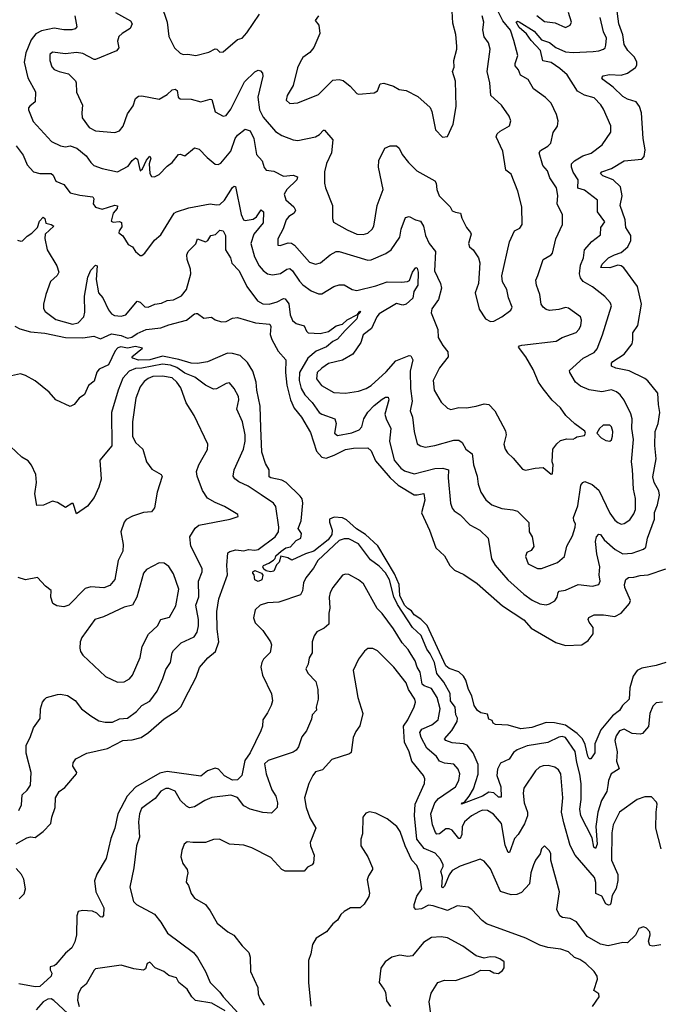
# Model space of a CAD drawing. Extents: x 2199565 to 2323334, y 894172 to 1018966.
# Tile 177 of 256: x 2240358 to 2244381, y 955529 to 961711. Entities that reach past the tile are written whole.
import ezdxf

# ---------------------------------------------------------------- set-up
doc = ezdxf.new("R2010")
doc.units = 0

msp = doc.modelspace()

# ---------------------------------------------------------------- linework, layer by layer
at = {"layer": '0CON10XD'}
for points in [[(2241245.5, 961805.5), (2241284.4, 961695), (2241294.3, 961605), (2241330, 961535), (2241365, 961500), (2241385, 961492.5), (2241415, 961494.3), (2241465, 961486.4), (2241545, 961506.9), (2241585, 961527.5), (2241596.1, 961526.1), (2241615, 961506.7), (2241635, 961508), (2241725, 961585.8), (2241756.2, 961595), (2241785, 961627.5), (2241865, 961744.4)], [(2240345, 960326.2), (2240365, 960320), (2240375, 960323.3), (2240405, 960352.5), (2240435, 960371.2), (2240470, 960405), (2240482.7, 960445), (2240505, 960470.6), (2240515, 960463.3), (2240523.1, 960433.1), (2240556.7, 960425), (2240572, 960415), (2240518.6, 960365), (2240516.1, 960336.1), (2240531.4, 960265), (2240590.8, 960165), (2240604, 960125), (2240594.2, 960105), (2240552, 960068), (2240521.8, 959985), (2240506.7, 959925), (2240507, 959897), (2240517.8, 959877.8), (2240585, 959828.9), (2240689.2, 959799.2), (2240725, 959806.8), (2240761.8, 959845), (2240767.5, 959875), (2240765.8, 959975), (2240786.2, 960095), (2240805, 960138.8), (2240835, 960168.6), (2240845.3, 960165.3), (2240839.1, 960079.1), (2240852.4, 959995), (2240879.6, 959965), (2240915, 959889.1), (2240935, 959864.5), (2240953.3, 959853.3), (2240995, 959848.8), (2241025, 959857.8), (2241095, 959942.5), (2241115, 959937.5), (2241145, 959907.5), (2241165, 959906.4), (2241206.2, 959925), (2241249.4, 959930.6), (2241285, 959947.9), (2241325, 959951.9), (2241375, 959976.5), (2241405, 960017.5), (2241432.6, 960115), (2241431.2, 960145), (2241410, 960205), (2241406.7, 960235), (2241415.7, 960255), (2241465, 960304.3), (2241475, 960335.5), (2241525, 960315.5), (2241539.6, 960325), (2241558, 960355), (2241588.1, 960361.9), (2241615, 960389.5), (2241635, 960384.4), (2241651.2, 960355), (2241651.6, 960265), (2241681.1, 960215), (2241691.1, 960181.1), (2241736.5, 960135), (2241784.7, 960034.7), (2241852.2, 959945), (2241885, 959927.1), (2241925, 959924.6), (2241975, 959938.5), (2242015, 959960), (2242025, 959958.6), (2242047.5, 959927.5), (2242057.2, 959857.2), (2242072, 959822), (2242093.7, 959803.7), (2242145, 959788.1), (2242159.4, 959755), (2242170, 959745), (2242245, 959741.4), (2242297.8, 959752.2), (2242345, 959788.2), (2242385, 959800), (2242415, 959825.9), (2242479.4, 959860.6), (2242495, 959880.8), (2242499.4, 959875), (2242482.5, 959857.5), (2242475, 959832), (2242401.4, 959758.6), (2242355, 959705.3), (2242325, 959690), (2242285, 959657.6), (2242220.2, 959629.8), (2242167.6, 959585), (2242114.4, 959495), (2242113.6, 959445), (2242125, 959395.6), (2242149.1, 959355), (2242195, 959307.9), (2242238.9, 959245), (2242255, 959234), (2242336.7, 959205), (2242345.5, 959175), (2242334.2, 959115), (2242355, 959100), (2242445, 959115.9), (2242490.4, 959135), (2242506.4, 959155), (2242518.7, 959205), (2242545, 959246.8), (2242585, 959288.7), (2242635, 959328.8), (2242655, 959340.5), (2242671.2, 959341.2), (2242676.2, 959325), (2242651.8, 959235), (2242658.7, 959205), (2242688.9, 959145), (2242681.1, 959065), (2242710.4, 958945), (2242750.8, 958895), (2242775, 958878.4), (2242835, 958860), (2242965, 958893.6), (2243015.3, 958895.3), (2243050.8, 958885), (2243048.9, 958835), (2243063.5, 958675), (2243074.5, 958644.5), (2243086.8, 958626.8), (2243125, 958601.2), (2243185, 958538.6), (2243247.5, 958505), (2243300, 958455), (2243321.1, 958325), (2243345, 958286.9), (2243424.7, 958194.7), (2243525, 958103.5), (2243575.9, 958065.9), (2243625, 958042.7), (2243665, 958036.9), (2243685, 958043.1), (2243718.7, 958061.3), (2243733.8, 958086.2), (2243738.9, 958115), (2243746.2, 958123.8), (2243785, 958130), (2243865, 958164.6), (2243955, 958154.5), (2243995.8, 958165), (2244003.1, 958185), (2243996.5, 958225), (2244001.2, 958275), (2243982.8, 958357.2), (2243974.6, 958435), (2243980, 958465), (2243995, 958481.4), (2244005, 958478.6), (2244029.4, 958445), (2244097.9, 958385), (2244145, 958358), (2244205, 958361.5), (2244275, 958386.7), (2244291.1, 958398.9), (2244301.1, 958455), (2244344.1, 958575), (2244344.3, 958615.7), (2244364.6, 958665), (2244376.5, 958725), (2244373, 958753), (2244343.6, 958805), (2244335, 958840), (2244354.6, 958954.6), (2244346.7, 959036.7), (2244350, 959125), (2244367.5, 959175), (2244378.9, 959245), (2244369.3, 959295), (2244366.4, 959365), (2244303.9, 959443.9), (2244285, 959458.1), (2244185, 959506.9), (2244101.9, 959521.9), (2244073.8, 959535), (2244075.6, 959555), (2244083.3, 959565), (2244155, 959610.9), (2244203.6, 959676.4), (2244209.3, 959700.7), (2244207.8, 959745), (2244239.5, 959790.5), (2244263.3, 959925), (2244238.5, 960035), (2244152.5, 960152.5), (2244135, 960165.4), (2244115, 960169.2), (2244065, 960152.7), (2244008.6, 960155), (2244017.2, 960175), (2244054.9, 960215.1), (2244093.4, 960233.4), (2244135, 960250), (2244176.4, 960283.6), (2244195.4, 960324.6), (2244196.6, 960355), (2244164.1, 960405), (2244160.2, 960455), (2244128.5, 960545), (2244141.7, 960605), (2244130.6, 960660.6), (2244084.4, 960704.4), (2244020.1, 960730.1), (2244005.7, 960745), (2244014.1, 960755.9), (2244074.2, 960775.8), (2244155, 960824.4), (2244265, 960835.6), (2244279.1, 960850.9), (2244287.1, 960892.9), (2244274.4, 960965), (2244263.3, 961125), (2244250.7, 961165), (2244230.6, 961195), (2244175, 961211.8), (2244145, 961229.1), (2244086.2, 961286.2), (2244020, 961335), (2244014.5, 961345), (2244022.1, 961357.9), (2244063.2, 961366.8), (2244135, 961363.4), (2244175.2, 961374.8), (2244225, 961410), (2244233.8, 961425), (2244234.6, 961445), (2244219.2, 961475), (2244177.6, 961517.6), (2244154.8, 961555), (2244145.1, 961615.1), (2244120.9, 961685), (2244105.6, 961795)], [(2240703.5, 961735), (2240717.5, 961665), (2240707.4, 961652.6), (2240685, 961646.9), (2240635, 961647.5), (2240575, 961658), (2240495, 961640.4), (2240459.1, 961620.9), (2240429.1, 961585), (2240397, 961503), (2240386, 961445), (2240409.1, 961345), (2240457.6, 961257.6), (2240455.7, 961195), (2240422.1, 961167.9), (2240412.5, 961157.5), (2240414, 961145), (2240442.1, 961072.1), (2240558.6, 960945), (2240615, 960917.9), (2240645, 960913.2), (2240675, 960918.1), (2240716.7, 960905), (2240776, 960856), (2240803.9, 960813.9), (2240824.2, 960795), (2240875, 960775.6), (2240972.5, 960755), (2241039.8, 960790.2), (2241064.2, 960825.8), (2241085, 960843.1), (2241097.8, 960835), (2241115, 960762), (2241129.6, 960775), (2241155, 960829.2), (2241175, 960853.8), (2241181.2, 960841.2), (2241171.5, 960805), (2241175.6, 960745.6), (2241185, 960726.7), (2241205, 960724), (2241235, 960739.2), (2241285, 960791.2), (2241316.6, 960813.4), (2241355, 960863.3), (2241365, 960866.7), (2241395, 960856), (2241455, 960906.4), (2241485, 960898.1), (2241535.6, 960845)], [(2240959.2, 961755), (2241053.3, 961703.3), (2241064.5, 961685), (2241051.4, 961655), (2241002, 961625), (2240980.6, 961605), (2240971.9, 961575), (2240980, 961535), (2240965, 961515.7), (2240835, 961460.8), (2240825, 961460.8), (2240755, 961498.6), (2240715, 961505.6), (2240645, 961495.5), (2240565, 961506.7), (2240547.9, 961492.1), (2240546.7, 961455), (2240560.6, 961415), (2240575, 961398.6), (2240605, 961384.4), (2240665, 961370), (2240707.6, 961327.6), (2240712.9, 961315), (2240714.2, 961255), (2240752, 961175), (2240747.5, 961125), (2240751.4, 961095), (2240795, 961032.9), (2240835, 961011.9), (2240955, 961003.1), (2240985, 961012.9), (2241008, 961042), (2241035, 961120), (2241069.7, 961170.3), (2241085.8, 961215), (2241105, 961231.4), (2241125, 961232.9), (2241235, 961212.2), (2241285, 961240.8), (2241315, 961269.4), (2241335.4, 961275.4), (2241347.1, 961267.1), (2241352.9, 961225), (2241365, 961214), (2241435, 961212.5), (2241495, 961194.6), (2241555, 961210.8), (2241565, 961208.8), (2241585, 961132.5), (2241635, 961104.4), (2241655, 961108.6), (2241685, 961148.6), (2241769.2, 961320.8), (2241835, 961382.5), (2241855, 961394), (2241870.5, 961390.5), (2241883.8, 961375), (2241885.6, 961355.6), (2241853.1, 961225), (2241863.8, 961143.8), (2241888, 961098), (2241965, 961008.9), (2242005, 960983.8), (2242075, 960955.7), (2242105, 960951.4), (2242215, 960974.4), (2242240.7, 960989.3), (2242265, 961017.8), (2242273.2, 961016.8), (2242325.7, 960955.7), (2242315.6, 960875), (2242285, 960808.8), (2242272.5, 960755), (2242273.1, 960685), (2242279.1, 960655), (2242322.7, 960545), (2242322.9, 960462.9), (2242329.2, 960439.2), (2242415, 960390.4), (2242476.2, 960365), (2242515, 960361.1), (2242545, 960370), (2242571.9, 960395), (2242581.5, 960415), (2242603.3, 960545), (2242641.2, 960645), (2242611.1, 960785), (2242612.6, 960827.4), (2242650.8, 960905), (2242685, 960919.1), (2242725, 960917.9), (2242741.9, 960905), (2242761.1, 960865), (2242798.9, 960815), (2242852.3, 960762.3), (2242965, 960700), (2242972.7, 960685), (2242976.9, 960645), (2242993.1, 960605), (2243060.8, 960535), (2243075, 960510), (2243095, 960502), (2243126.7, 960495), (2243134.1, 960464.1), (2243163.1, 960405), (2243190, 960375), (2243194, 960365), (2243176.7, 960305), (2243183.9, 960283.9), (2243206.7, 960265), (2243240, 960215), (2243248.8, 960185), (2243240, 960055), (2243218.5, 959995), (2243242.7, 959892.7), (2243282.6, 959832.6), (2243315, 959815.7), (2243335, 959818.1), (2243386.2, 959845), (2243442.1, 959887.9), (2243450.8, 959905), (2243427.5, 959965), (2243416.4, 960016.4), (2243390.6, 960065), (2243387, 960103), (2243433.5, 960315), (2243465.9, 960384.1), (2243498.8, 960401.2), (2243514, 960425), (2243511.4, 960535), (2243487.1, 960635), (2243445, 960741.2), (2243410.6, 960765), (2243391.4, 960885), (2243350, 960975), (2243357.5, 960995), (2243375, 961011.4), (2243434, 961045), (2243442.9, 961075), (2243431.9, 961105), (2243383.1, 961175), (2243316.7, 961235), (2243311.5, 961315), (2243293.1, 961385), (2243312.7, 961525), (2243303.3, 961565), (2243275, 961603.8), (2243266.7, 961646.7), (2243272.5, 961695), (2243263.5, 961735)], [(2241535.6, 960845), (2241585, 960803.1), (2241605, 960801.4), (2241620.9, 960809.1), (2241685, 960884.3), (2241711.9, 960965), (2241725, 960985.4), (2241775, 961024.2), (2241805, 961012.2), (2241828.5, 960965), (2241844.5, 960865), (2241880.5, 960825), (2241892.9, 960782.9), (2241905, 960766.2), (2241955, 960758.9), (2242015, 960728.8), (2242075, 960735.3), (2242102.2, 960725), (2242098.6, 960705), (2242036.8, 960645), (2242018.5, 960615), (2242029.3, 960579.3), (2242080, 960535), (2242089.4, 960515), (2242080.8, 960495), (2242047.5, 960475), (2242031.1, 960455), (2242012.5, 960397.5), (2241979.2, 960335), (2241980, 960295), (2241993.3, 960293.3), (2242045, 960310), (2242065, 960307.3), (2242083.3, 960295), (2242179.1, 960189.1), (2242215, 960176.7), (2242246.8, 960183.2), (2242308.1, 960235), (2242345, 960255.5), (2242365, 960254.6), (2242545, 960200.5), (2242565, 960203.5), (2242657.9, 960242.1), (2242691.1, 960265), (2242744.4, 960345), (2242754.6, 960395.4), (2242781.1, 960468.9), (2242805, 960474.4), (2242843.8, 960453.8), (2242875, 960446), (2242893.8, 960415), (2242907.5, 960355), (2242930, 960305), (2242969.7, 960255), (2242962.7, 960135), (2243001.5, 960055), (2243006.5, 960025), (2242987.9, 959955), (2242946.9, 959895), (2242941.3, 959871.3), (2242984.4, 959765), (2242986.5, 959715), (2243015.5, 959665), (2243046.9, 959625), (2243050, 959595), (2242995.3, 959524.7), (2242955.4, 959445), (2242962.1, 959385), (2243005, 959310), (2243045, 959271.2), (2243065, 959262.5), (2243115, 959276.7), (2243165, 959274.3), (2243225, 959284.2), (2243275, 959298.5), (2243305, 959294.4), (2243342.2, 959255), (2243408.7, 959128.7), (2243413.1, 959105), (2243397.8, 959045), (2243406.7, 959015), (2243421.2, 958991.2), (2243458.1, 958958.1), (2243515, 958888), (2243535, 958882.9), (2243595, 958896), (2243645, 958898.8), (2243695, 958857.5), (2243705, 958860), (2243707.5, 958915), (2243701.4, 958935), (2243706.9, 959015), (2243731.2, 959048.8), (2243755, 959068.6), (2243795, 959078.6), (2243835, 959078), (2243848.8, 959085), (2243857.7, 959092.3), (2243905, 959100), (2243911.2, 959115), (2243908.3, 959128.3), (2243845, 959174), (2243788, 959225), (2243755, 959273.8), (2243703, 959323), (2243645, 959392.5), (2243615.8, 959435), (2243581.9, 959515), (2243536.5, 959595), (2243490.6, 959655), (2243496.4, 959663.6), (2243511.8, 959668.2), (2243726.7, 959693.3), (2243765.4, 959714.6), (2243852.4, 959747.6), (2243870.6, 959765), (2243881.5, 959788.5), (2243885.4, 959825), (2243879.4, 959845), (2243805, 959900), (2243785, 959904.4), (2243745, 959890.9), (2243685, 959884.5), (2243665, 959890.5), (2243646, 959906), (2243633.8, 959925), (2243624.5, 959985), (2243603.7, 960043.7), (2243600, 960075), (2243612.1, 960105), (2243645.5, 960204.5), (2243696, 960234), (2243704.3, 960245.7), (2243724.3, 960334.3), (2243767.8, 960425), (2243766.7, 960485), (2243734.5, 960555), (2243737.2, 960607.2), (2243729.5, 960655), (2243687.9, 960717.9), (2243672.6, 960762.6), (2243643.8, 960795), (2243621.1, 960875), (2243629.6, 960890.4), (2243675, 960916.9), (2243692.9, 960935), (2243707.9, 961002.1), (2243735, 961042.5), (2243739.2, 961075), (2243729.4, 961115), (2243695, 961186), (2243661.3, 961221.3), (2243585, 961277.5), (2243551.4, 961335), (2243503.4, 961363.4), (2243490, 961395), (2243470.3, 961420.3), (2243469.2, 961435), (2243485.5, 961485.5), (2243460.6, 961579.4), (2243439.8, 961645), (2243393.1, 961703.1), (2243357.5, 961775)], [(2242234.2, 961735.8), (2242214.4, 961705), (2242236.3, 961676.3), (2242242.5, 961625), (2242204.6, 961535.4), (2242179.2, 961505), (2242137, 961473), (2242118.9, 961445), (2242102.5, 961407.5), (2242075, 961296.7), (2242037.5, 961235), (2242032, 961205), (2242055, 961184.4), (2242105, 961188.1), (2242235, 961241.4), (2242325, 961330), (2242365, 961335.7), (2242388.9, 961328.9), (2242434.2, 961294.2), (2242475, 961247.5), (2242485, 961243.3), (2242585, 961252.5), (2242605.8, 961265), (2242622.7, 961307.3), (2242645, 961313.1), (2242705, 961293.8), (2242741.7, 961271.7), (2242785.6, 961265.6), (2242857.8, 961227.8), (2242935, 961160), (2242945.7, 961135), (2242968.8, 961018.8), (2243014.1, 960974.1), (2243045, 960977.5), (2243080, 961055), (2243099.2, 961165), (2243095.6, 961325), (2243076, 961385), (2243087.5, 961412.5), (2243084.4, 961455), (2243104.3, 961525), (2243104.4, 961545), (2243097.4, 961617.4), (2243078.3, 961688.3), (2243074.4, 961765)], [(2243605, 961736.2), (2243655, 961699.6), (2243720.9, 961690.9), (2243785, 961661.1), (2243814.4, 961675.6), (2243822.9, 961695), (2243803.8, 961755)], [(2240335, 960918.6), (2240379.5, 960859.5), (2240405, 960800), (2240445, 960755.7), (2240485, 960744.4), (2240555, 960744.6), (2240567.9, 960735), (2240586, 960696), (2240635.2, 960675.2), (2240674.6, 960624.6), (2240735, 960608.8), (2240817.7, 960597.7), (2240823.3, 960585), (2240820, 960555), (2240835, 960533.1), (2240875, 960522.1), (2240955, 960545.6), (2240972.4, 960542.4), (2240971.2, 960525), (2240944.8, 960495.2), (2240932, 960445), (2240945, 960440.5), (2240985, 960443.3), (2240997.1, 960437.1), (2240999.5, 960410.5), (2240982.2, 960385), (2240981.5, 960371.5), (2241005, 960353.8), (2241040.3, 960300.3), (2241066, 960285), (2241085.8, 960255.8), (2241115, 960231.2), (2241125, 960230), (2241145, 960244.4), (2241205, 960327.1), (2241245, 960359.2), (2241328.6, 960495), (2241343.8, 960505), (2241420.8, 960529.2), (2241554.4, 960554.4), (2241595, 960547.3), (2241615, 960550.5), (2241645, 960576.9), (2241695, 960656.7), (2241705, 960665.6), (2241714.2, 960664.2), (2241748, 960488), (2241763.3, 960453.3), (2241775, 960449.6), (2241825, 960457.7), (2241846.1, 960473.9), (2241875, 960516.9), (2241888.7, 960505), (2241886.6, 960435), (2241827.9, 960365), (2241808.9, 960305), (2241832.8, 960222.8), (2241862.7, 960165), (2241886.6, 960136.6), (2241915, 960114.6), (2241945, 960108), (2241995, 960117.9), (2242035, 960145.4), (2242055, 960149.1), (2242071.8, 960135), (2242115, 960068.9), (2242136.4, 960046.4), (2242189.3, 960009.3), (2242235, 959989.2), (2242255, 959989.2), (2242330, 960035), (2242363.7, 960046.3), (2242395, 960045.6), (2242446.5, 960016.5), (2242475, 960010.5), (2242595, 960038.9), (2242665, 960065.4), (2242755, 960061.8), (2242793.8, 960066.2), (2242806.6, 960073.4), (2242824.8, 960125), (2242845, 960155.5), (2242855, 960150.6), (2242860.2, 960125), (2242858.7, 960045), (2242834, 960005), (2242826.7, 959963.3), (2242785.6, 959924.4), (2242765, 959919.2), (2242725, 959929.1), (2242615, 959864.6), (2242600.3, 959845), (2242568.4, 959771.6), (2242515, 959731.5), (2242500, 959685), (2242449.5, 959610.5), (2242385, 959573.6), (2242298.3, 959551.7), (2242255, 959523.8), (2242227.3, 959495), (2242222.7, 959455), (2242252.5, 959415), (2242331.1, 959371.1), (2242403.7, 959366.3), (2242485, 959377.9), (2242535, 959395.5), (2242565.2, 959414.8), (2242659.4, 959500.6), (2242721, 959569), (2242805, 959602.5), (2242815, 959600.5), (2242826.8, 959575), (2242809.8, 959505), (2242811.6, 959395), (2242822.1, 959315), (2242811.1, 959255), (2242825.5, 959215), (2242836.5, 959125), (2242855, 959048.8), (2242874.5, 959034.5), (2242905, 959027.8), (2242965, 959037.5), (2243085, 959071.8), (2243115, 959071.3), (2243137.2, 959057.2), (2243160, 959015), (2243198.9, 958985), (2243204.6, 958954.6), (2243207.7, 958915), (2243231.8, 958845), (2243237.5, 958795), (2243254.6, 958745), (2243285, 958696.7), (2243324.2, 958664.2), (2243385, 958640.9), (2243455, 958634.4), (2243485, 958624.4), (2243555, 958553.3), (2243558.6, 958495), (2243575.7, 958465), (2243586.2, 958403.8), (2243571.2, 958378.8), (2243543.8, 958365), (2243535, 958340), (2243552, 958295), (2243610, 958265), (2243635, 958264.2), (2243735, 958302.9), (2243778.6, 958341.4), (2243794.4, 958405), (2243828.9, 958471.1), (2243847.1, 958525), (2243848.1, 958545), (2243837.5, 958565), (2243835.5, 958585), (2243862.4, 958657.6), (2243881.8, 958788.2), (2243893.8, 958805), (2243907.7, 958812.3), (2243953.3, 958793.3), (2243995.9, 958755.9), (2244065, 958612.2), (2244095, 958569.5), (2244115, 958552.9), (2244135, 958544.3), (2244155, 958547.1), (2244188.9, 958571.1), (2244215, 958609.2), (2244225.3, 958635), (2244224.7, 958705), (2244213.2, 958763.2), (2244207.7, 958887.7), (2244199.7, 958935), (2244213.5, 959075), (2244202.5, 959145), (2244204.7, 959205), (2244196.3, 959236.3), (2244155, 959321.1), (2244129.5, 959355), (2244105.6, 959375), (2244075, 959386.1), (2244015, 959374.6), (2243935, 959387.2), (2243880.1, 959410.1), (2243849.1, 959435), (2243813.6, 959495), (2243811.8, 959508.2), (2243896.2, 959586.2), (2243965, 959620.9), (2243983.8, 959645), (2244018.5, 959731.5), (2244074.2, 959915), (2244065.8, 959935), (2244032.8, 959972.8), (2243955, 960034.4), (2243897.5, 960067.5), (2243880.6, 960090.6), (2243873.1, 960115), (2243880.8, 960169.2), (2243898.5, 960215), (2243905, 960266), (2243952.1, 960317.9), (2244005, 960360), (2244007.8, 960405), (2244032.3, 960442.3), (2243986.5, 960505), (2243986.7, 960576.7), (2243905, 960640.4), (2243863.8, 960653.8), (2243864.6, 960705), (2243833.2, 960753.2), (2243822.9, 960785), (2243823.9, 960806.1), (2243843.3, 960825), (2243894.8, 960855.2), (2243947, 960873), (2244016.7, 960925), (2244070.5, 961005), (2244069.6, 961045), (2244025, 961149.2), (2244007, 961177), (2243965, 961221.1), (2243905, 961236.2), (2243861.5, 961261.5), (2243796.2, 961365), (2243750.8, 961405), (2243695, 961441.7), (2243643.2, 961453.2), (2243628, 961518), (2243569.8, 961579.8), (2243541.8, 961621.8), (2243495, 961661.2), (2243475.6, 961695), (2243485, 961700.4), (2243495, 961696.8), (2243588.8, 961638.8), (2243635, 961584.8), (2243685, 961567.7), (2243725, 961535.3), (2243785, 961509.6), (2243835, 961505.4), (2243958.8, 961511.2), (2243994.6, 961515.4), (2244023.6, 961526.4), (2244035.4, 961534.6), (2244040, 961550), (2244042.5, 961595), (2244024.6, 961635), (2244004.5, 961725)], [(2241245, 959776), (2241295, 959795.3), (2241406.4, 959823.6), (2241455, 959863.3), (2241466.4, 959866.4), (2241475, 959866.7), (2241515, 959837.5), (2241563, 959843), (2241586, 959826), (2241625, 959814), (2241655, 959816.2), (2241693.5, 959836.5), (2241725, 959840.8), (2241838.3, 959808.3), (2241928.3, 959798.3), (2241934.5, 959785), (2241931.4, 959735), (2241941.9, 959701.9), (2241980.5, 959630.5), (2242028.8, 959575), (2242027.7, 959495), (2242035.2, 959415.2), (2242059.2, 959325), (2242082.6, 959272.6), (2242128.2, 959215), (2242185, 959120), (2242221.6, 959001.6), (2242255, 958963.8), (2242282.1, 958957.9), (2242333.9, 958976.1), (2242405, 959011.6), (2242455, 959020), (2242545, 959022.5), (2242564.5, 959004.5), (2242591.6, 958941.6), (2242683.7, 958833.7), (2242735, 958787.9), (2242835, 958728.2), (2242855, 958726.7), (2242896.9, 958736.9), (2242902.1, 958695), (2242881.6, 958615), (2242931.1, 958505), (2242971.1, 958395), (2243026.7, 958345), (2243060, 958285), (2243089.1, 958255), (2243146.5, 958226.5), (2243231.1, 958171.1), (2243390.9, 958030.9), (2243525, 957943.5), (2243571, 957891), (2243725, 957800.8), (2243785, 957781.2), (2243887.5, 957785), (2243927.6, 957812.4), (2243958.8, 957855), (2243958.8, 957895), (2243935, 957927.5), (2243928.8, 957945), (2243932.3, 957957.7), (2243965, 957973.8), (2244025, 957974.4), (2244095, 957964.5), (2244135.9, 957984.1), (2244187.5, 958045), (2244193.2, 958065), (2244158.9, 958145), (2244156.5, 958165), (2244165, 958196.2), (2244181.9, 958208.1), (2244215, 958210), (2244255, 958222.2), (2244305, 958224.6), (2244416.5, 958263.5)], [(2240327.5, 959787.5), (2240359, 959769), (2240425, 959751), (2240515, 959741.9), (2240645, 959715.3), (2240755, 959713.3), (2240823.4, 959723.4), (2240865, 959708), (2240935, 959739.1), (2240995, 959727.7), (2241035, 959711.5), (2241062.3, 959717.7), (2241095, 959740.9), (2241153.3, 959765), (2241245, 959776)], [(2244415, 957674.3), (2244355, 957655.6), (2244265, 957640), (2244235, 957623.9), (2244210.3, 957589.7), (2244189.4, 957515), (2244186.1, 957443.9), (2244144.5, 957405.5), (2244125.7, 957374.3), (2244080.3, 957339.7), (2244008, 957252), (2243969.6, 957165), (2243971.1, 957108.9), (2243945, 957070), (2243935, 957070), (2243926.4, 957086.4), (2243909.7, 957159.7), (2243893.4, 957195), (2243858.6, 957228.6), (2243785, 957281.7), (2243717.2, 957297.2), (2243665, 957297.7), (2243575, 957266.6), (2243505, 957258.1), (2243425, 957282), (2243345.9, 957285.9), (2243332.5, 957295), (2243325, 957310), (2243305, 957320), (2243295, 957350), (2243255, 957358.8), (2243232.6, 957372.6), (2243212.7, 957405), (2243197.5, 957465), (2243177.3, 957505), (2243160.3, 957565), (2243145, 957589.6), (2243115.5, 957615.5), (2243055, 957636.8), (2243035, 957654.2), (2242917.1, 957907.1), (2242877.4, 957947.4), (2242835.2, 957975), (2242819, 957999), (2242795, 958013), (2242774.9, 958035), (2242745, 958095.6), (2242741.9, 958165), (2242711.6, 958231.6), (2242607.4, 958407.4), (2242529.1, 958479.1), (2242473.4, 958515), (2242410, 958570), (2242385, 958582.2), (2242332.8, 958587.2), (2242304.5, 958575.5), (2242302.9, 958555), (2242321, 958505), (2242317.8, 958477.8), (2242295, 958445.8), (2242205, 958373.3), (2242152.1, 958357.9), (2242066.7, 958316.7), (2242041.7, 958331.7), (2241998.3, 958341.7), (2241986.7, 958305), (2241971.4, 958288.6), (2241955, 958248.8), (2241933.9, 958243.9), (2241905, 958250), (2241890.8, 958260.8), (2241886, 958275), (2241890, 958285), (2241922.4, 958297.6), (2241951.9, 958318.1), (2241962, 958328), (2241966.2, 958345), (2242000.9, 958375), (2242029.4, 958395), (2242059.1, 958400.9), (2242095, 958441.1), (2242124.3, 958455.7), (2242127.1, 958485), (2242106, 958516), (2242126.2, 958563.8), (2242136.2, 958675), (2242131.8, 958701.8), (2242120, 958720), (2242031.8, 958805), (2242005, 958819.4), (2241935, 958833.6), (2241925, 958841.2), (2241924.3, 958885), (2241901.9, 958925), (2241877.8, 958995), (2241872.7, 959147.3), (2241868.5, 959285), (2241848, 959385), (2241843.8, 959435), (2241822.1, 959505), (2241788.1, 959558.1), (2241742.3, 959602.3), (2241695, 959615.9), (2241663.8, 959616.2), (2241537.4, 959562.6), (2241475, 959551.6), (2241435, 959554.7), (2241357.7, 959577.7), (2241255, 959598.2), (2241175, 959574.2), (2241105, 959572.2), (2241068, 959585), (2241062.9, 959595), (2241128.3, 959648.3), (2241085, 959658.6), (2241035, 959648.4), (2240994, 959656), (2240975, 959650.3), (2240957.5, 959632.5), (2240915, 959543.3), (2240857.5, 959517.5), (2240843, 959497), (2240825, 959441.2), (2240790, 959415), (2240765, 959357.5), (2240732.5, 959335), (2240700, 959295), (2240675, 959282.5), (2240585, 959323.8), (2240542.6, 959372.6), (2240455, 959442.9), (2240395, 959476.9), (2240363, 959487), (2240305.9, 959474.1)], [(2240335, 956536.9), (2240402.9, 956575), (2240425, 956580.8), (2240455, 956576.1), (2240505.4, 956614.6), (2240553.3, 956665), (2240559.4, 956705), (2240580.8, 956765), (2240582, 956825), (2240606.8, 956865), (2240640.7, 956889.3), (2240713.8, 956976.2), (2240716, 956985), (2240691.4, 957025), (2240694.3, 957045), (2240710.8, 957069.2), (2240780, 957105), (2240909.4, 957135), (2241004.8, 957185.2), (2241065, 957189.1), (2241121.1, 957205), (2241166.7, 957235), (2241265, 957320.6), (2241347.4, 957372.6), (2241371.5, 957398.5), (2241392.7, 957442.7), (2241466.4, 957583.6), (2241486.3, 957643.7), (2241539.6, 957705), (2241587.8, 957745), (2241608.2, 957805), (2241597.7, 957885), (2241595.2, 957995), (2241607.7, 958075), (2241662.6, 958225), (2241659.4, 958285), (2241665, 958363.8), (2241677.3, 958372.7), (2241715, 958381.5), (2241765, 958376.2), (2241795, 958385.2), (2241835, 958379.4), (2241855, 958384.2), (2241962.1, 958465), (2241982.7, 958495), (2241985.3, 958525), (2241966.5, 958655), (2241952.9, 958675), (2241875, 958728.5), (2241791.9, 958781.9), (2241735, 958809.1), (2241708.8, 958828.8), (2241698.9, 958845), (2241704.4, 958885), (2241762.9, 959015), (2241773.5, 959065), (2241774.3, 959105), (2241756.4, 959185), (2241721.4, 959265), (2241734.4, 959325), (2241732.2, 959345), (2241706, 959396), (2241675, 959430), (2241655, 959425.8), (2241595, 959392.9), (2241575, 959391.9), (2241525, 959417.1), (2241457.1, 959467.1), (2241395, 959491), (2241345, 959527.2), (2241305, 959542.2), (2241255, 959547.3), (2241125, 959523.3), (2241085, 959521.2), (2241046.5, 959505), (2241005, 959459.5), (2240976.5, 959385), (2240934.8, 959245), (2240936.9, 959035), (2240861.5, 958945), (2240869.4, 958825), (2240854.4, 958775), (2240825, 958711.2), (2240784.1, 958655.9), (2240715, 958607.5), (2240693.8, 958673.8), (2240685, 958674), (2240645, 958647.5), (2240595, 958680), (2240565, 958688.8), (2240507, 958663), (2240465, 958661.2), (2240453.7, 958733.7), (2240462.7, 958805), (2240459.5, 958855), (2240433, 958913), (2240410.6, 958940.6), (2240372.1, 958965), (2240301, 959031)], [(2240352.5, 956745), (2240369.4, 956780.6), (2240374.3, 956845), (2240405, 956874.4), (2240425.3, 956904.7), (2240430.6, 956985), (2240399.6, 957105), (2240398.9, 957155), (2240424.4, 957205), (2240444.4, 957265), (2240486.1, 957323.9), (2240488.6, 957385), (2240501.1, 957425), (2240515, 957445.6), (2240525.4, 957454.6), (2240595, 957474.4), (2240615, 957476.7), (2240658.4, 957468.4), (2240705.8, 957435.8), (2240747.1, 957385), (2240805, 957340), (2240855, 957309.4), (2240895, 957299.5), (2240940, 957300), (2240985, 957320.5), (2241035, 957326.4), (2241092.1, 957367.9), (2241125.7, 957405), (2241175, 957431.5), (2241220.9, 957495), (2241257.3, 957575), (2241275, 957632), (2241305.6, 957675), (2241316.4, 957735), (2241325, 957750), (2241372.4, 957797.6), (2241454.7, 957835.3), (2241472.1, 957865), (2241481.3, 957905), (2241481.6, 957945), (2241463.8, 958035), (2241482.1, 958087.9), (2241482, 958185), (2241504.3, 958245), (2241504.2, 958264.2), (2241433.5, 958405), (2241427.5, 958465), (2241460.9, 958519.1), (2241483.8, 958536.2), (2241680, 958575), (2241729.3, 958590.7), (2241727.5, 958605), (2241644.3, 958654.3), (2241585, 958679.2), (2241537.6, 958707.6), (2241505.8, 958755), (2241472.5, 958845), (2241469.2, 958875), (2241482.5, 958915), (2241537.6, 959012.4), (2241539.2, 959045), (2241453.3, 959225), (2241403.9, 959305), (2241369.4, 959399.4), (2241345, 959435.4), (2241315, 959461.2), (2241255, 959473.2), (2241195, 959470), (2241165, 959458.4), (2241139.9, 959440.1), (2241114.8, 959405.2), (2241086.7, 959335), (2241067.5, 959185), (2241067.3, 959095), (2241085, 959055.8), (2241130.6, 959015), (2241154.6, 958934.6), (2241188.9, 958888.9), (2241247.5, 958855), (2241253.6, 958843.6), (2241220.8, 958745), (2241203.8, 958645), (2241185, 958620.8), (2241135, 958617.5), (2241065.7, 958594.3), (2241027.1, 958572.9), (2241014.2, 958555), (2240994.2, 958495), (2241008.9, 958415), (2241005.6, 958375), (2240977.5, 958315), (2240955, 958196.7), (2240925, 958158), (2240887, 958143), (2240805, 958150.6), (2240769.7, 958140.3), (2240666.2, 958035), (2240635, 958024.2), (2240591.2, 958031.2), (2240566.7, 958045), (2240554.2, 958084.2), (2240555, 958126.7), (2240520, 958155), (2240469.5, 958209.5), (2240394.2, 958194.2), (2240348.1, 958208.1)], [(2244065, 959063.8), (2244075, 959072.5), (2244080.6, 959095), (2244082.5, 959125), (2244075.6, 959155), (2244065, 959166), (2244022.5, 959165), (2244000, 959145), (2243982.5, 959115), (2244010, 959085), (2244038.3, 959068.3), (2244065, 959063.8)], [(2244395, 957426.9), (2244355, 957422.5), (2244335, 957401.2), (2244316.2, 957355), (2244306.9, 957273.1), (2244270, 957230), (2244255, 957225.5), (2244205, 957229.4), (2244155, 957256), (2244125, 957245.6), (2244103.5, 957215), (2244095.6, 957185), (2244111.1, 957115), (2244105.6, 957055), (2244123.2, 957006.8), (2244072.9, 956975), (2244056.6, 956935), (2244052.3, 956902.3), (2244044.7, 956865), (2244011.7, 956808.3), (2243988.4, 956735), (2243975.6, 956645), (2243983.9, 956535), (2243975, 956507.1), (2243964.2, 956515), (2243953.4, 956575), (2243881.3, 956711.3), (2243876.8, 956755), (2243884.1, 956815), (2243884.2, 956914.2), (2243875.9, 956974.1), (2243856.4, 957046.4), (2243845.9, 957115.9), (2243785, 957203.3), (2243765, 957210), (2243745, 957206.9), (2243675, 957172.5), (2243545, 957151.1), (2243482.5, 957127.5), (2243459.7, 957110.3), (2243432.3, 957067.7), (2243378, 957042), (2243359.2, 957005), (2243355.2, 956965), (2243379.8, 956895), (2243381.4, 956828.6), (2243365, 956830.3), (2243335, 956856.7), (2243305, 956860.8), (2243264.6, 956835), (2243132.5, 956785), (2243134.3, 956795), (2243151.7, 956798.3), (2243181.8, 956835), (2243208.6, 956881.4), (2243236.8, 956973.2), (2243237.4, 957035), (2243205, 957107.8), (2243167.8, 957155), (2243145, 957164.7), (2243075, 957170.3), (2243034.4, 957185), (2243025.5, 957195), (2243072.2, 957247.8), (2243105.3, 957305), (2243106.7, 957325), (2243097.3, 957347.3), (2243092.3, 957395), (2243063.7, 957435), (2243060.8, 957480.8), (2243021.9, 957551.9), (2242978.7, 957605), (2242963.1, 957675), (2242935, 957730), (2242915, 957759.4), (2242879, 957845), (2242825, 957894.5), (2242729.9, 958039.9), (2242707.4, 958087.4), (2242680, 958195), (2242655, 958237.9), (2242615, 958280.3), (2242560.3, 958320.3), (2242485, 958420.4), (2242425, 958450.4), (2242395, 958451.2), (2242365, 958441.1), (2242230.6, 958315), (2242203.7, 958266.3), (2242154.1, 958205.9), (2242140, 958175), (2242134.5, 958125.5), (2242120.8, 958099.2), (2241985, 958054.5), (2241915, 958049.5), (2241868, 958035), (2241837.5, 958005), (2241826.2, 957955), (2241836.4, 957925), (2241884.5, 957875), (2241933.5, 957805), (2241940.5, 957785), (2241931.8, 957738.2), (2241889.1, 957695), (2241878.5, 957675), (2241873.5, 957645), (2241882.2, 957595), (2241938.8, 957478.8), (2241945.8, 957435), (2241938, 957405), (2241915, 957360), (2241884.2, 957315), (2241882.5, 957275), (2241872.9, 957245), (2241805, 957107.8), (2241771, 957059), (2241752.9, 956965), (2241725, 956939.4), (2241695, 956936.4), (2241645, 956963.8), (2241606.9, 957005), (2241585, 957011.5), (2241537.1, 956995), (2241495, 956961.2), (2241359.3, 956979.3), (2241285, 956991.6), (2241239.2, 956980.8), (2241085, 956892), (2241033.8, 956836.2), (2240974.5, 956725), (2240955.4, 956635), (2240930.6, 956569.4), (2240901.4, 956445), (2240843.1, 956346.9), (2240828.1, 956305), (2240837.1, 956235), (2240885.7, 956135), (2240883.9, 956086.1), (2240875, 956076.7), (2240865, 956078), (2240841.7, 956101.7), (2240815, 956114.2), (2240752, 956118), (2240725, 956112.5), (2240716, 956085), (2240715.5, 955965), (2240705, 955921.2), (2240685, 955884.3), (2240645, 955850.6), (2240585, 955780), (2240575, 955770), (2240550, 955765), (2240548.8, 955745), (2240560.6, 955725), (2240555, 955706.2), (2240485, 955640.8), (2240455, 955638.8), (2240352.3, 955657.7)], [(2240972.1, 957552.1), (2241015, 957554.3), (2241047, 957573), (2241065.7, 957595), (2241113.9, 957706.1), (2241127.3, 957775), (2241166.2, 957853.8), (2241222.5, 957905), (2241245, 957946), (2241299.7, 957960.3), (2241338.3, 958031.7), (2241357.5, 958135), (2241325, 958231.2), (2241295, 958277.1), (2241265, 958298.6), (2241235, 958300.6), (2241155, 958259.4), (2241135.6, 958235), (2241093.8, 958086.2), (2241065.8, 958035), (2241015, 958021.8), (2240885, 957962.7), (2240830.8, 957945), (2240747.5, 957832.5), (2240736.9, 957805), (2240735.8, 957765), (2240739.2, 957745), (2240755, 957720), (2240896.8, 957586.8), (2240972.1, 957552.1)], [(2244386.9, 956505), (2244352.9, 956635), (2244354.5, 956735.5), (2244362, 956785), (2244357.5, 956797.5), (2244325, 956832), (2244285, 956830.6), (2244236.1, 956813.9), (2244124.8, 956735.2), (2244085.3, 956655), (2244075.9, 956605), (2244075.4, 956435), (2244114.6, 956345), (2244113.8, 956306.2), (2244103.8, 956256.2), (2244078.5, 956211.5), (2244071.2, 956165), (2244065.6, 956154.4), (2244055, 956151.8), (2244039.1, 956159.1), (2244015, 956207.1), (2243976, 956225), (2243976.1, 956293.9), (2243967.1, 956325), (2243846.9, 956465), (2243815, 956526.2), (2243775, 956668.9), (2243760.4, 956735), (2243769.7, 956825), (2243756.2, 956975), (2243742.1, 957002.1), (2243717.9, 957017.9), (2243677.6, 957027.6), (2243645, 957027.1), (2243622.3, 957017.7), (2243596.9, 956995), (2243524.6, 956885.4), (2243520.5, 956855), (2243527.1, 956795), (2243548, 956735), (2243547.8, 956712.2), (2243527.7, 956662.3), (2243487.8, 956595), (2243465, 956569.2), (2243435, 956482.9), (2243425, 956481.4), (2243407.4, 956527.4), (2243384, 956665), (2243333.8, 956723.8), (2243295, 956746.5), (2243265, 956747.1), (2243245, 956740.4), (2243195, 956712.3), (2243151.4, 956675), (2243136.4, 956643.6), (2243135.2, 956594.8), (2243125, 956570), (2243115, 956570), (2243075, 956621.8), (2243055, 956631.1), (2243035, 956630.4), (2242995, 956598.7), (2242978.1, 956598.1), (2242968.4, 956608.4), (2242950.6, 956655), (2242939.2, 956725), (2242965.3, 956795), (2242989, 956821), (2243095.3, 956894.7), (2243116.9, 956935), (2243122.9, 956975), (2243112.7, 957005), (2243085, 957037.5), (2243025, 957042.5), (2242995.3, 957055.3), (2242975.6, 957085), (2242915, 957137.9), (2242879.8, 957205), (2242871.6, 957235), (2242884.3, 957255.7), (2242946.9, 957283.1), (2242986.2, 957315), (2242999.7, 957385), (2242978.9, 957455), (2242945, 957512.3), (2242898.1, 957528.1), (2242885, 957540), (2242873.9, 957613.9), (2242854.7, 957645), (2242841.3, 957685), (2242815.8, 957724.2), (2242797.6, 957757.6), (2242759.2, 957799.2), (2242705, 957886.7), (2242635, 957982.5), (2242602.2, 958015), (2242518.1, 958168.1), (2242485, 958194.4), (2242425, 958227.1), (2242405, 958230), (2242385, 958224), (2242325, 958146.9), (2242307.5, 958115), (2242300.8, 958085), (2242305.4, 958015.4), (2242299.1, 957985), (2242298.6, 957915), (2242270.2, 957889.8), (2242225, 957867.1), (2242207.8, 957842.2), (2242194.4, 957805), (2242194.4, 957735), (2242176.7, 957705), (2242170, 957665), (2242155.8, 957635), (2242167.6, 957607.6), (2242218.6, 957555), (2242231.5, 957505), (2242232.5, 957445), (2242219.4, 957395), (2242221.4, 957375), (2242195, 957346.7), (2242190.9, 957319.1), (2242160, 957245), (2242130.7, 957209.3), (2242109.4, 957145), (2242094.7, 957125.3), (2242075, 957112.7), (2241919.3, 957060.7), (2241895, 957038.8), (2241905.8, 956975), (2241941.8, 956875), (2241965.8, 956835.8), (2241976.9, 956795), (2241974.2, 956765), (2241940, 956730), (2241885, 956732.5), (2241805, 956753.5), (2241765.2, 956775.2), (2241725, 956827.5), (2241685, 956841.9), (2241565, 956828), (2241520.7, 956809.3), (2241455, 956767.8), (2241425, 956762.2), (2241405, 956773.1), (2241368.3, 956808.3), (2241335, 956867.5), (2241295, 956884.4), (2241275, 956883.3), (2241245, 956866.5), (2241208.3, 956821.7), (2241156.6, 956783.4), (2241122.4, 956757.6), (2241110, 956725), (2241103.8, 956675), (2241111.1, 956578.9), (2241090.9, 956525), (2241075.6, 956385), (2241050, 956265), (2241072.9, 956175), (2241090.8, 956155), (2241205.3, 956095.3), (2241245, 956043.8), (2241285.5, 955975.5), (2241450.6, 955855), (2241475, 955823.8), (2241525.5, 955735), (2241554, 955665), (2241615, 955606.2), (2241636, 955575), (2241798.9, 955398.9)], [(2241855, 958184.3), (2241835.8, 958195), (2241830.8, 958225), (2241822.9, 958235), (2241822.5, 958245), (2241835, 958251.9), (2241876.1, 958236.1), (2241884.3, 958224.3), (2241878, 958195), (2241855, 958184.3)], [(2244385, 955902.2), (2244333.4, 955893.4), (2244315, 955898.8), (2244306.5, 955925), (2244317.7, 955965), (2244315, 955983.3), (2244295, 956007.5), (2244275, 956016.5), (2244245.4, 956004.6), (2244225, 955964), (2244175, 955914), (2244145, 955917.5), (2244052.8, 955897.2), (2244005, 955906.9), (2243922.7, 955955), (2243855, 956046.7), (2243815, 956068.6), (2243767.5, 956075), (2243751.2, 956085), (2243731.9, 956125), (2243748.6, 956235), (2243693.2, 956433.2), (2243692.9, 956475), (2243684, 956495), (2243655, 956523.3), (2243635.8, 956504.2), (2243626.4, 956473.6), (2243597.8, 956435), (2243584.4, 956405), (2243568.1, 956355), (2243559.2, 956285), (2243509.3, 956230.7), (2243481.1, 956218.9), (2243445, 956215.8), (2243377.9, 956237.9), (2243315, 956379.2), (2243275, 956427.5), (2243250.5, 956440.5), (2243125, 956396.4), (2243075, 956370), (2243055, 956342.2), (2243025, 956271.2), (2243015, 956260.4), (2243008.9, 956265), (2243012.8, 956327.2), (2243002.6, 956365), (2243018.4, 956395), (2243018, 956405), (2243000.4, 956440.4), (2242968, 956478), (2242897.5, 956507.5), (2242852.4, 956565), (2242837, 956715), (2242841, 956785), (2242899.6, 956915), (2242902.2, 956945), (2242894.4, 956965), (2242821.8, 957055), (2242803.1, 957115), (2242775.3, 957175), (2242768, 957275), (2242796.2, 957315), (2242835, 957396.2), (2242843.6, 957425), (2242840.4, 957445), (2242799.2, 957505), (2242785, 957546.7), (2242707.5, 957645), (2242605, 957747.5), (2242575, 957763.8), (2242545, 957763.8), (2242523.2, 957746.8), (2242486.2, 957695), (2242453.1, 957625), (2242482.2, 957455), (2242512.5, 957355), (2242495, 957276.7), (2242469.1, 957240.9), (2242453.1, 957205), (2242439.5, 957110.5), (2242429.4, 957100.6), (2242318.8, 957065), (2242259.3, 957000.7), (2242215, 956988.1), (2242199.4, 956965), (2242172.9, 956915), (2242147.5, 956825), (2242156.9, 956765), (2242179.4, 956699.4), (2242217.3, 956635), (2242181.8, 956545), (2242183.8, 956525), (2242207.1, 956465), (2242202.9, 956417.1), (2242194.4, 956405.6), (2242165, 956390.8), (2242144.3, 956365.7), (2242025.5, 956365.5), (2242004.6, 956374.6), (2241935, 956450), (2241815, 956512), (2241765, 956527.5), (2241675, 956534.3), (2241613.6, 956566.4), (2241575, 956564), (2241525, 956545.8), (2241445, 956544.2), (2241410.5, 956549.5), (2241390, 956535), (2241376, 956495), (2241370.8, 956455), (2241383, 956413), (2241410.8, 956375), (2241413.8, 956355), (2241407.5, 956325), (2241404.2, 956295), (2241417.5, 956275), (2241434.5, 956224.5), (2241456, 956195), (2241524, 956155), (2241555, 956116.7), (2241597.9, 956037.9), (2241665, 955983.1), (2241703.1, 955963.1), (2241755, 955895.8), (2241797.5, 955855), (2241805.8, 955825), (2241807.1, 955735), (2241854.4, 955635), (2241856.5, 955595), (2241866.9, 955565), (2241893.8, 955523.8)], [(2243955.7, 955514.3), (2243997.8, 955575), (2243994.4, 955594.4), (2243964.2, 955615), (2243987, 955687), (2243985.6, 955705), (2243965, 955735.8), (2243914.5, 955784.5), (2243875, 955810), (2243842.4, 955822.4), (2243805, 955857.8), (2243757.5, 955875), (2243675.6, 955885.6), (2243625, 955900), (2243536.2, 955945), (2243290, 956035), (2243261.9, 956055), (2243198, 956125), (2243175, 956138.6), (2243105, 956147.5), (2243045, 956118.9), (2242955, 956147.8), (2242925, 956151.2), (2242881.2, 956128.8), (2242845, 956125.2), (2242836.3, 956136.3), (2242835.4, 956155), (2242852.2, 956207.8), (2242884.5, 956255), (2242866.8, 956365), (2242851.5, 956401.5), (2242820, 956435), (2242778.6, 956525), (2242746.7, 956615), (2242727.5, 956645), (2242665, 956693.3), (2242595, 956730), (2242555, 956736.7), (2242531.7, 956728.3), (2242513.3, 956705), (2242510.5, 956599.5), (2242500, 956565), (2242500.8, 956525), (2242544, 956455), (2242573.8, 956385), (2242573.8, 956375), (2242548, 956335), (2242540.5, 956309.5), (2242553.9, 956226.1), (2242551.2, 956205), (2242521.7, 956158.3), (2242495.5, 956134.5), (2242435, 956135.6), (2242395, 956112), (2242375, 956093.8), (2242355, 956058), (2242325, 956034), (2242285, 955983.8), (2242220, 955945), (2242196, 955905), (2242185.8, 955845), (2242171.4, 955805), (2242172.5, 955665), (2242187.3, 955517.3)], [(2240355, 956191.1), (2240386.9, 956223.1), (2240394.2, 956255), (2240384.7, 956315), (2240369.2, 956345), (2240335, 956382.5)], [(2242942, 955455), (2242930, 955545), (2242941.7, 955598.3), (2242984.3, 955665.7), (2243025, 955680.8), (2243095, 955679.2), (2243203.9, 955716.1), (2243255, 955742.5), (2243311.7, 955741.7), (2243335, 955726.7), (2243365, 955723.3), (2243389.3, 955740.7), (2243401.7, 955758.3), (2243400, 955795), (2243373.3, 955815), (2243345.5, 955825.5), (2243313.2, 955826.8), (2243275, 955818.8), (2243225, 955834), (2243142, 955895), (2243045, 955945.5), (2243005, 955953.1), (2242945, 955947.5), (2242895, 955916.2), (2242825.9, 955834.1), (2242795, 955830), (2242745, 955838), (2242695, 955824.2), (2242653.8, 955795), (2242626, 955755), (2242616.2, 955665), (2242645.8, 955625), (2242655.8, 955605), (2242661.2, 955551.2), (2242685.8, 955515)], [(2241648, 955488), (2241565.4, 955535.4), (2241462.4, 955552.4), (2241438.4, 955575), (2241409.5, 955625), (2241356.6, 955665), (2241343.6, 955695), (2241295, 955709), (2241262.5, 955735), (2241208.7, 955758.7), (2241175, 955792.9), (2241158, 955785), (2241147.5, 955752.5), (2241135, 955744.4), (2241075, 955752.7), (2240995, 955774.4), (2240835, 955751.2), (2240825.9, 955744.1), (2240776, 955655), (2240745, 955630), (2240724.6, 955595), (2240720.6, 955555), (2240731.4, 955515)], [(2240660.4, 955470.4), (2240573.4, 955553.4), (2240555, 955562.9), (2240535, 955560.5), (2240505.9, 955545), (2240461.8, 955495)]]:
    msp.add_lwpolyline(points, dxfattribs=at)

doc.saveas('drawing.dxf')
